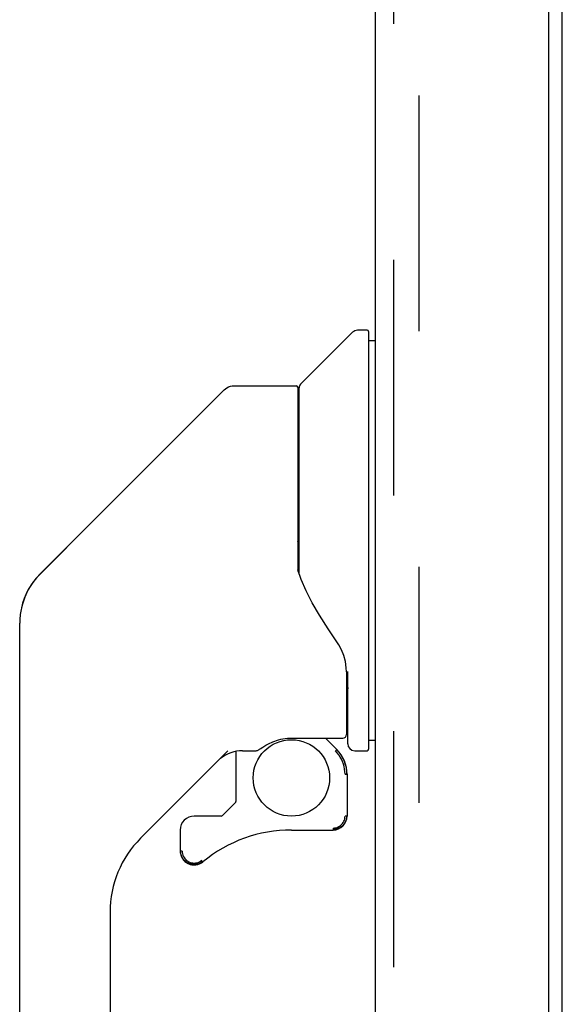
# Model space of a CAD drawing. Header units: inches. Extents: x 0 to 243, y 0 to 157.
# Tile 61 of 115: x 137 to 140, y 56 to 62. Entities that reach past the tile are written whole.
import ezdxf

# ---------------------------------------------------------------- set-up
doc = ezdxf.new("R2010")
doc.units = ezdxf.units.IN
doc.header["$LTSCALE"] = 13.357143
doc.header["$MEASUREMENT"] = 0
doc.linetypes.add('HIDDEN', pattern=[0.2, 0.1, -0.1])
doc.layers.get('0').update_dxf_attribs({"linetype": 'CONTINUOUS'})
doc.layers.add('DEFAULT_2', color=8, linetype='HIDDEN')
doc.layers.add('DOOR_ASSEMBLY', color=7, linetype='CONTINUOUS')

msp = doc.modelspace()

# ---------------------------------------------------------------- linework, layer by layer
at = {"color": 3, "linetype": 'Continuous'}
msp.add_line((140.0575, 19.4828), (140.0575, 98.5868), dxfattribs=at)
at = {"layer": 'DEFAULT_2', "color": 8, "linetype": 'HIDDEN'}
msp.add_line((139.245, 98.7693), (139.245, 19.3004), dxfattribs=at)
at = {"layer": 'DOOR_ASSEMBLY', "color": 3, "linetype": 'Continuous'}
for p, q in [((139.9785, 99.1608), (139.9785, 18.9088)), ((138.9995, 19.0313), (138.9995, 99.0383))]:
    msp.add_line(p, q, dxfattribs=at)
at = {"layer": 'DOOR_ASSEMBLY', "color": 8, "linetype": 'HIDDEN'}
msp.add_line((139.1035, 19.0313), (139.1035, 99.0383), dxfattribs=at)
at = {"layer": 'DOOR_ASSEMBLY', "color": 7, "linetype": 'Continuous'}
for p, q in [((138.5751, 59.7325), (138.8698, 60.0273)), ((138.9522, 60.0388), (138.8977, 60.0388)), ((138.9601, 60.0309), (138.9601, 57.6648)), ((138.9601, 59.9797), (138.9995, 59.9797)), ((137.4044, 58.9634), (138.1418, 59.7008)), ((138.1975, 59.7238), (138.5507, 59.7238)), ((138.5585, 59.7159), (138.5585, 58.672)), ((138.5664, 58.6599), (138.5664, 59.7116)), ((137.4044, 58.9634), (137.0988, 58.6575)), ((137.4044, 58.9634), (137.4044, 58.9633)), ((137.0991, 58.658), (137.3729, 58.9319)), ((138.5782, 58.6272), (138.5589, 58.6806)), ((138.6068, 58.5618), (138.5782, 58.6272)), ((137.0319, 58.5683), (137.0318, 58.5677)), ((136.9988, 58.4875), (136.9914, 58.4567)), ((136.9837, 54.2767), (136.9837, 58.3796)), ((138.8341, 58.1032), (138.8332, 58.127)), ((138.8341, 58.1032), (138.8341, 57.748)), ((138.842, 58.0975), (138.8419, 58.1055)), ((138.842, 57.6963), (138.842, 58.0975)), ((138.5192, 57.7283), (138.8145, 57.7283)), ((138.7152, 57.7283), (138.7804, 57.663)), ((138.9601, 57.716), (138.9995, 57.716)), ((138.1637, 57.6558), (137.6685, 57.1606)), ((138.2082, 57.6531), (138.2082, 57.3698)), ((138.2464, 57.6569), (138.3224, 57.6569)), ((138.7749, 57.6576), (138.7724, 57.6552)), ((138.8814, 57.6569), (138.9522, 57.6569)), ((138.8268, 57.5238), (138.8358, 57.5238)), ((138.8381, 57.5238), (138.8381, 57.2862)), ((138.2047, 57.3615), (138.1329, 57.2897)), ((138.1245, 57.2862), (137.9719, 57.2862)), ((138.8358, 57.2862), (138.8268, 57.2862)), ((137.8932, 57.2075), (137.8932, 57.0882)), ((138.5231, 57.2075), (138.7593, 57.2075)), ((137.8956, 57.0796), (137.8952, 57.0882)), ((137.9039, 57.0882), (137.8952, 57.0882)), ((137.9719, 57.0114), (137.9633, 57.0119)), ((137.9807, 57.0119), (137.9719, 57.0114)), ((137.9894, 57.0135), (137.9807, 57.0119)), ((137.9979, 57.016), (137.9894, 57.0135)), ((138.006, 57.0194), (137.9979, 57.016)), ((138.0137, 57.0238), (138.006, 57.0194)), ((138.0208, 57.029), (138.0137, 57.0238)), ((137.4956, 56.743), (137.4956, 54.1912))]:
    msp.add_line(p, q, dxfattribs=at)
for points in [[(138.1418, 59.7008), (138.1494, 59.7075), (138.158, 59.7132), (138.1672, 59.7178), (138.177, 59.7211), (138.1871, 59.7231), (138.1975, 59.7238)], [(138.5585, 58.8411), (138.5587, 58.8423), (138.5593, 58.8435), (138.5604, 58.8449), (138.5624, 58.8463), (138.5652, 58.8477), (138.5664, 58.8481)], [(137.0988, 58.6574), (137.0777, 58.6346), (137.0522, 58.6013), (137.0303, 58.5653), (137.0124, 58.5271), (136.9988, 58.4874)], [(138.7809, 58.2738), (138.7306, 58.3469), (138.6816, 58.4239), (138.6408, 58.4949), (138.6068, 58.5618)], [(138.8332, 58.127), (138.8284, 58.1615), (138.8195, 58.1958), (138.8071, 58.228), (138.7921, 58.2567), (138.7809, 58.2738)], [(138.8341, 58.0585), (138.8345, 58.0572), (138.8357, 58.0535), (138.8367, 58.0498), (138.8376, 58.0462)], [(138.8376, 58.0463), (138.8389, 58.0398), (138.84, 58.0333), (138.8409, 58.0267), (138.8415, 58.0202), (138.8419, 58.0136), (138.842, 58.0069)], [(138.3235, 57.6569), (138.3278, 57.6576), (138.3315, 57.6587), (138.3344, 57.6599), (138.3371, 57.6613), (138.3399, 57.6628), (138.3428, 57.6646), (138.3459, 57.6666), (138.3494, 57.6688), (138.3574, 57.6741)], [(138.3574, 57.6741), (138.362, 57.6771), (138.3671, 57.6804), (138.3727, 57.6839), (138.3789, 57.6877), (138.3856, 57.6916), (138.3929, 57.6956), (138.4008, 57.6996), (138.4094, 57.7037), (138.4186, 57.7077), (138.4285, 57.7117), (138.4392, 57.7154), (138.4504, 57.7188), (138.4623, 57.7218), (138.4748, 57.7243), (138.4878, 57.7263), (138.5013, 57.7276), (138.515, 57.7282), (138.5192, 57.7283)], [(138.8268, 57.5238), (138.8262, 57.5384), (138.8245, 57.5529), (138.8217, 57.5672), (138.8177, 57.5812), (138.8127, 57.5949), (138.8066, 57.6082), (138.7994, 57.6209), (138.7913, 57.633), (138.7823, 57.6444), (138.7724, 57.6552)], [(138.7788, 57.6614), (138.7787, 57.6613), (138.7783, 57.661), (138.7777, 57.6604), (138.777, 57.6597), (138.7749, 57.6576)], [(138.7788, 57.6614), (138.7892, 57.6502), (138.7987, 57.6382), (138.8072, 57.6255), (138.8146, 57.6122), (138.821, 57.5983), (138.8263, 57.584), (138.8304, 57.5692), (138.8334, 57.5543), (138.8352, 57.5391), (138.8358, 57.5238)], [(138.7592, 57.2185), (138.7668, 57.219), (138.7743, 57.2203), (138.7816, 57.2224), (138.7886, 57.2253), (138.7952, 57.229), (138.8014, 57.2333), (138.807, 57.2384), (138.812, 57.244), (138.8164, 57.2502), (138.8201, 57.2568), (138.823, 57.2638), (138.8251, 57.2711), (138.8264, 57.2785), (138.8268, 57.2862)], [(138.8358, 57.2862), (138.8353, 57.2776), (138.8339, 57.2692), (138.8315, 57.2609), (138.8283, 57.253), (138.8241, 57.2455), (138.8191, 57.2385), (138.8134, 57.2321), (138.807, 57.2264), (138.8, 57.2214), (138.7925, 57.2173), (138.7846, 57.214), (138.7764, 57.2116), (138.7679, 57.2102), (138.7593, 57.2097)], [(138.7592, 57.2185), (138.7592, 57.2169), (138.7592, 57.2137)], [(138.7592, 57.2137), (138.7592, 57.2124), (138.7592, 57.2113), (138.7593, 57.2104), (138.7593, 57.2099), (138.7593, 57.2097)], [(137.9633, 57.0119), (137.9548, 57.0134), (137.9466, 57.0157), (137.9386, 57.019), (137.9311, 57.0232), (137.9241, 57.0282), (137.9176, 57.0339), (137.9119, 57.0403), (137.9069, 57.0474), (137.9028, 57.0549), (137.8995, 57.0628), (137.8971, 57.0711), (137.8956, 57.0796)], [(137.9039, 57.0882), (137.9043, 57.0804), (137.9056, 57.0729), (137.9078, 57.0655), (137.9107, 57.0584), (137.9145, 57.0517), (137.919, 57.0455), (137.9241, 57.0398), (137.9298, 57.0348), (137.9361, 57.0304), (137.9428, 57.0268), (137.9499, 57.0239), (137.9573, 57.0219), (137.9648, 57.0207), (137.9724, 57.0203), (137.9801, 57.0208), (137.9876, 57.0222), (137.995, 57.0244), (138.0021, 57.0274), (138.0087, 57.0312), (138.015, 57.0358)]]:
    msp.add_lwpolyline(points, dxfattribs=at)
msp.add_circle((138.5231, 57.5027), 0.2165, dxfattribs=at)
for centre, radius, start, end in [((138.8977, 59.9994), 0.0394, 90, 135), ((138.9522, 60.0309), 0.00787, 0, 90), ((138.5507, 59.716), 0.00787, 0, 90), ((138.5959, 59.7116), 0.0295, 135, 180), ((138.5782, 59.542), 0.0197, 180, 233.006), ((137.3774, 58.3796), 0.3937, 135, 167.3768), ((137.3774, 58.3796), 0.3937, 168.7096, 180), ((138.8145, 57.748), 0.0197, 270, 360), ((138.8814, 57.6963), 0.0394, 180, 270), ((138.2464, 57.46), 0.1969, 90, 129.3806), ((138.6412, 57.5238), 0.1969, 0, 45), ((138.9522, 57.6648), 0.00787, 270, 360), ((138.1963, 57.3698), 0.0118, 315, 360), ((137.9719, 57.2075), 0.0787, 90, 180), ((138.1245, 57.298), 0.0118, 270, 315), ((138.7593, 57.2862), 0.0787, 270, 360), ((138.5231, 56.4201), 0.7874, 90, 129.5212), ((138.0861, 56.743), 0.5906, 135, 180), ((137.9719, 57.0882), 0.0787, 180, 309.5212)]:
    msp.add_arc(centre, radius, start, end, dxfattribs=at)

doc.saveas('drawing.dxf')
